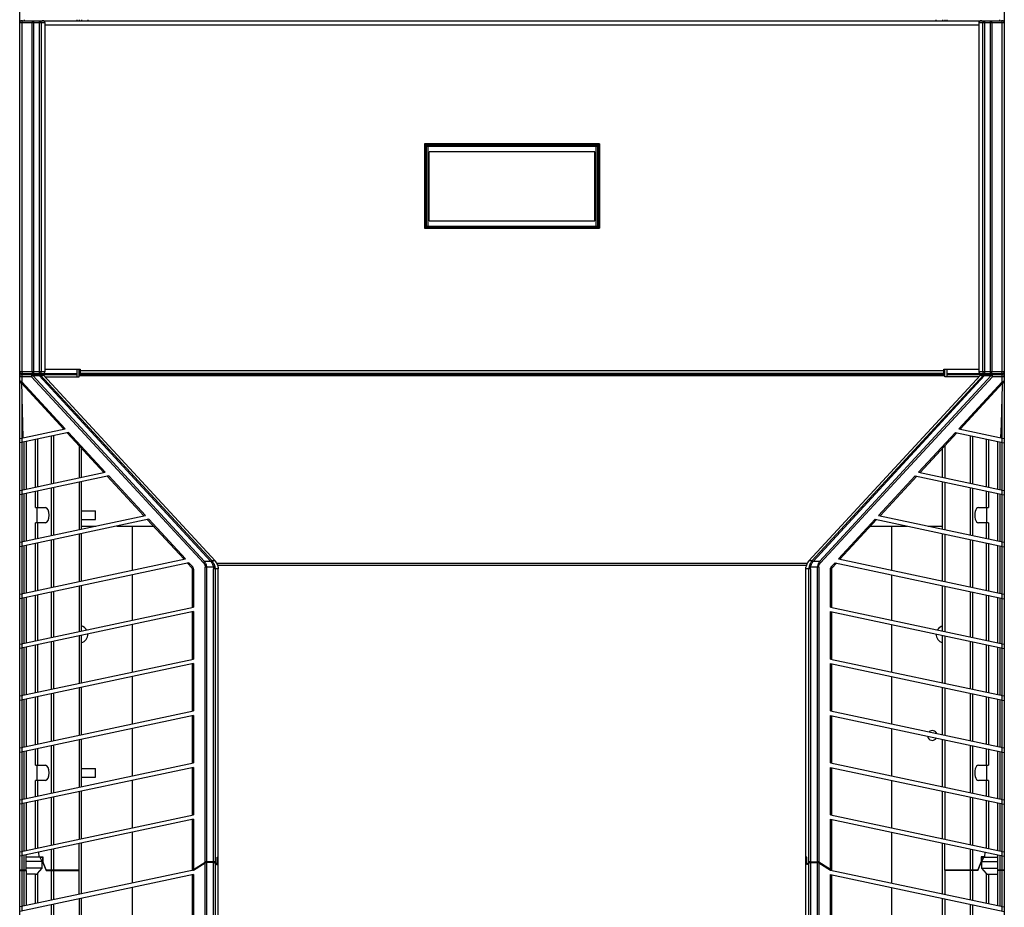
# Model space of a CAD drawing. Header units: inches. Extents: x 0 to 257, y 0 to 106.
# Tile 6 of 28: x 35 to 53, y 40 to 56. Entities that reach past the tile are written whole.
import ezdxf

# ---------------------------------------------------------------- set-up
doc = ezdxf.new("R2010")
doc.units = ezdxf.units.IN
doc.header["$LTSCALE"] = 7.5625
doc.header["$MEASUREMENT"] = 0
doc.layers.get('0').update_dxf_attribs({"linetype": 'CONTINUOUS'})
doc.layers.add('KG8540_COVER_1_3', color=7, linetype='CONTINUOUS')

msp = doc.modelspace()

# ---------------------------------------------------------------- linework, layer by layer
at = {"color": 7, "linetype": 'Continuous'}
for p, q in [((35.407, 40.463), (35.407, 64.471)), ((53.32, 64.471), (53.32, 31.722)), ((35.446, 55.905), (53.281, 55.905)), ((35.486, 55.925), (35.486, 55.905)), ((35.656, 55.905), (35.656, 49.488)), ((35.767, 49.488), (35.767, 55.905)), ((36.45, 55.905), (36.45, 55.925)), ((36.49, 55.925), (36.49, 55.905)), ((36.529, 55.925), (36.529, 55.905)), ((36.647, 55.925), (36.647, 55.905)), ((52.08, 55.905), (52.08, 55.925)), ((52.198, 55.925), (52.198, 55.905)), ((52.238, 55.925), (52.238, 55.905)), ((52.277, 55.925), (52.277, 55.905)), ((52.96, 55.905), (52.96, 49.488)), ((53.071, 49.488), (53.071, 55.905)), ((53.242, 55.905), (53.242, 55.925)), ((35.872, 55.866), (35.407, 55.866)), ((35.446, 55.866), (35.446, 49.527)), ((35.637, 49.527), (35.637, 55.866)), ((35.795, 55.866), (35.795, 49.527)), ((35.872, 49.527), (35.872, 55.866)), ((52.855, 55.826), (35.872, 55.826)), ((53.32, 55.866), (52.855, 55.866)), ((52.855, 55.866), (52.855, 49.527)), ((52.932, 49.527), (52.932, 55.866)), ((53.091, 55.866), (53.091, 49.527)), ((53.281, 49.527), (53.281, 55.866)), ((42.769, 53.666), (42.769, 52.131)), ((45.958, 53.666), (42.769, 53.666)), ((42.789, 52.152), (42.789, 53.637)), ((42.793, 52.139), (42.793, 53.642)), ((42.793, 53.64), (42.793, 53.639)), ((42.793, 53.639), (42.81, 53.621)), ((42.793, 53.639), (42.793, 53.639)), ((42.801, 53.658), (45.927, 53.658)), ((42.81, 53.658), (42.808, 53.657)), ((42.809, 53.658), (42.813, 53.658)), ((42.813, 53.658), (42.81, 53.658)), ((42.81, 52.168), (42.81, 53.621)), ((45.917, 53.621), (42.81, 53.621)), ((42.83, 53.641), (42.813, 53.658)), ((42.828, 53.666), (42.828, 53.658)), ((42.83, 53.641), (42.83, 52.148)), ((42.83, 53.641), (45.898, 53.641)), ((42.986, 53.658), (42.986, 53.666)), ((45.742, 53.666), (45.742, 53.658)), ((45.915, 53.658), (45.898, 53.641)), ((45.898, 52.148), (45.898, 53.641)), ((45.899, 53.658), (45.899, 53.666)), ((45.917, 53.658), (45.915, 53.658)), ((45.915, 53.658), (45.919, 53.658)), ((45.917, 53.621), (45.934, 53.639)), ((45.917, 53.621), (45.917, 52.168)), ((45.934, 53.639), (45.934, 53.64)), ((45.935, 53.639), (45.934, 53.639)), ((45.935, 52.139), (45.935, 53.642)), ((45.939, 52.152), (45.939, 53.637)), ((45.958, 53.666), (45.958, 52.131)), ((42.793, 53.539), (42.789, 53.539)), ((42.858, 52.264), (42.858, 53.524)), ((45.87, 53.524), (42.858, 53.524)), ((45.87, 52.264), (45.87, 53.524)), ((45.939, 53.539), (45.935, 53.539)), ((42.769, 52.131), (45.958, 52.131)), ((42.789, 52.251), (42.793, 52.251)), ((42.81, 52.168), (42.793, 52.15)), ((42.793, 52.146), (42.793, 52.15)), ((42.793, 52.15), (42.793, 52.148)), ((42.793, 52.148), (42.794, 52.145)), ((42.81, 52.168), (45.917, 52.168)), ((42.812, 52.131), (42.813, 52.131)), ((42.813, 52.131), (42.83, 52.148)), ((45.898, 52.148), (42.83, 52.148)), ((42.858, 52.264), (45.87, 52.264)), ((45.898, 52.148), (45.915, 52.131)), ((45.915, 52.131), (45.916, 52.131)), ((45.934, 52.15), (45.917, 52.168)), ((45.934, 52.148), (45.934, 52.15)), ((45.934, 52.15), (45.934, 52.146)), ((45.935, 52.251), (45.939, 52.251)), ((35.407, 49.527), (35.872, 49.527)), ((35.446, 49.488), (36.45, 49.488)), ((35.446, 49.47), (35.809, 49.47)), ((35.486, 49.488), (35.486, 49.47)), ((35.644, 49.47), (35.644, 49.451)), ((38.77, 46.067), (35.644, 49.451)), ((35.644, 49.451), (35.764, 49.451)), ((35.764, 49.451), (35.764, 49.47)), ((35.764, 49.451), (38.887, 46.07)), ((35.783, 49.46), (38.906, 46.079)), ((35.783, 49.46), (35.839, 49.46)), ((35.839, 49.46), (38.962, 46.079)), ((35.872, 49.567), (36.509, 49.567)), ((36.45, 49.47), (36.45, 49.567)), ((36.49, 49.468), (36.49, 49.567)), ((36.509, 49.567), (36.509, 49.468)), ((36.509, 49.543), (52.218, 49.543)), ((52.218, 49.488), (36.509, 49.488)), ((52.888, 49.46), (49.766, 46.079)), ((49.821, 46.079), (52.944, 49.46)), ((49.84, 46.07), (52.963, 49.451)), ((53.083, 49.451), (49.957, 46.067)), ((52.218, 49.567), (52.855, 49.567)), ((52.218, 49.468), (52.218, 49.567)), ((52.238, 49.468), (52.238, 49.567)), ((52.277, 49.567), (52.277, 49.47)), ((52.277, 49.488), (53.281, 49.488)), ((52.855, 49.527), (53.32, 49.527)), ((52.889, 49.46), (52.944, 49.46)), ((52.918, 49.47), (53.281, 49.47)), ((52.963, 49.47), (52.963, 49.451)), ((52.963, 49.451), (53.083, 49.451)), ((53.083, 49.451), (53.083, 49.47)), ((53.242, 49.47), (53.242, 49.488)), ((35.623, 49.431), (35.407, 49.431)), ((35.408, 49.351), (35.407, 49.351)), ((35.438, 49.312), (36.208, 48.479)), ((35.444, 49.431), (35.444, 49.341)), ((36.235, 48.484), (35.446, 49.339)), ((35.623, 49.431), (38.75, 46.047)), ((49.978, 46.047), (53.104, 49.431)), ((53.281, 49.339), (52.492, 48.484)), ((52.519, 48.479), (53.29, 49.312)), ((53.32, 49.431), (53.104, 49.431)), ((53.283, 49.341), (53.283, 49.431)), ((35.446, 49.06), (35.454, 48.814)), ((35.446, 49.06), (35.446, 48.317)), ((53.274, 48.814), (53.281, 49.06)), ((53.281, 48.317), (53.281, 49.06)), ((35.454, 48.814), (35.461, 48.567)), ((53.267, 48.567), (53.274, 48.814)), ((35.461, 48.567), (35.467, 48.321)), ((53.26, 48.321), (53.267, 48.567)), ((35.407, 48.308), (36.235, 48.484)), ((36.298, 48.417), (35.407, 48.228)), ((36.27, 48.411), (36.938, 47.689)), ((36.965, 47.695), (36.298, 48.417)), ((52.43, 48.417), (51.762, 47.695)), ((51.79, 47.689), (52.457, 48.411)), ((52.43, 48.417), (53.32, 48.228)), ((52.492, 48.484), (53.32, 48.308)), ((35.444, 48.316), (35.444, 48.236)), ((35.446, 48.236), (35.446, 47.372)), ((35.486, 47.38), (35.486, 48.245)), ((35.525, 48.253), (35.525, 47.389)), ((35.697, 47.425), (35.697, 48.289)), ((35.733, 48.297), (35.733, 47.433)), ((35.987, 47.487), (35.987, 48.351)), ((36.023, 48.359), (36.023, 47.494)), ((52.705, 47.494), (52.705, 48.359)), ((52.74, 48.351), (52.74, 47.487)), ((52.995, 47.433), (52.995, 48.297)), ((53.031, 48.289), (53.031, 47.425)), ((53.202, 47.389), (53.202, 48.253)), ((53.242, 48.245), (53.242, 47.38)), ((53.281, 47.372), (53.281, 48.236)), ((53.283, 48.236), (53.283, 48.316)), ((36.49, 48.174), (36.49, 47.594)), ((36.529, 47.602), (36.529, 48.131)), ((52.198, 47.602), (52.198, 48.131)), ((52.238, 48.174), (52.238, 47.594)), ((35.407, 47.363), (36.965, 47.695)), ((51.762, 47.695), (53.32, 47.363)), ((37.027, 47.627), (35.407, 47.283)), ((36.49, 47.513), (36.49, 46.649)), ((36.529, 46.657), (36.529, 47.521)), ((37, 47.622), (37.667, 46.899)), ((37.695, 46.905), (37.027, 47.627)), ((51.7, 47.627), (51.033, 46.905)), ((51.06, 46.899), (51.728, 47.622)), ((51.7, 47.627), (53.32, 47.283)), ((52.198, 46.657), (52.198, 47.521)), ((52.238, 47.513), (52.238, 46.649)), ((35.444, 47.371), (35.444, 47.291)), ((35.446, 47.291), (35.446, 46.427)), ((35.486, 46.435), (35.486, 47.3)), ((35.525, 47.308), (35.525, 46.444)), ((35.697, 47.049), (35.697, 47.345)), ((35.733, 47.352), (35.733, 47.049)), ((35.987, 46.542), (35.987, 47.406)), ((36.023, 47.414), (36.023, 46.549)), ((52.705, 46.549), (52.705, 47.414)), ((52.74, 47.406), (52.74, 46.542)), ((52.995, 47.049), (52.995, 47.352)), ((53.031, 47.345), (53.031, 47.049)), ((53.202, 46.444), (53.202, 47.308)), ((53.242, 47.3), (53.242, 46.435)), ((53.281, 46.427), (53.281, 47.291)), ((53.283, 47.291), (53.283, 47.371)), ((35.697, 47.049), (35.878, 47.049)), ((35.722, 46.774), (35.722, 47.049)), ((36.529, 46.99), (36.785, 46.99)), ((36.785, 46.833), (36.785, 46.99)), ((52.849, 47.049), (53.031, 47.049)), ((53.005, 46.774), (53.005, 47.049)), ((35.407, 46.419), (37.695, 46.905)), ((37.757, 46.838), (35.407, 46.338)), ((35.697, 46.48), (35.697, 46.774)), ((35.878, 46.774), (35.697, 46.774)), ((35.733, 46.774), (35.733, 46.488)), ((36.529, 46.833), (36.785, 46.833)), ((37.729, 46.832), (38.397, 46.109)), ((38.424, 46.115), (37.757, 46.838)), ((50.971, 46.838), (50.303, 46.115)), ((50.331, 46.109), (50.998, 46.832)), ((50.971, 46.838), (53.32, 46.338)), ((51.033, 46.905), (53.32, 46.419)), ((53.031, 46.774), (52.849, 46.774)), ((52.995, 46.488), (52.995, 46.774)), ((53.031, 46.774), (53.031, 46.48)), ((36.529, 46.713), (36.794, 46.713)), ((36.529, 45.712), (36.529, 46.577)), ((37.172, 46.713), (37.839, 46.713)), ((37.454, 46.713), (37.454, 45.909)), ((50.889, 46.713), (51.555, 46.713)), ((51.273, 45.909), (51.273, 46.713)), ((51.934, 46.713), (52.198, 46.713)), ((52.198, 45.712), (52.198, 46.577)), ((35.444, 46.426), (35.444, 46.346)), ((35.697, 45.535), (35.697, 46.4)), ((35.733, 46.407), (35.733, 45.543)), ((35.987, 45.597), (35.987, 46.461)), ((36.023, 46.469), (36.023, 45.605)), ((36.49, 46.568), (36.49, 45.704)), ((52.238, 46.568), (52.238, 45.704)), ((52.705, 45.605), (52.705, 46.469)), ((52.74, 46.461), (52.74, 45.597)), ((52.995, 45.543), (52.995, 46.407)), ((53.031, 46.4), (53.031, 45.535)), ((53.283, 46.346), (53.283, 46.426)), ((35.446, 46.346), (35.446, 45.482)), ((35.486, 45.49), (35.486, 46.355)), ((35.525, 46.363), (35.525, 45.499)), ((53.202, 45.499), (53.202, 46.363)), ((53.242, 46.355), (53.242, 45.49)), ((53.281, 45.482), (53.281, 46.346)), ((35.407, 45.474), (38.424, 46.115)), ((38.486, 46.048), (35.407, 45.393)), ((38.459, 46.042), (38.54, 45.954)), ((38.548, 45.981), (38.486, 46.048)), ((38.89, 46.067), (38.77, 46.067)), ((38.962, 46.079), (38.906, 46.079)), ((49.821, 46.079), (49.766, 46.079)), ((49.957, 46.067), (49.837, 46.067)), ((50.241, 46.048), (50.179, 45.981)), ((50.187, 45.954), (50.268, 46.042)), ((50.241, 46.048), (53.32, 45.393)), ((50.303, 46.115), (53.32, 45.474)), ((38.569, 45.927), (38.551, 45.927)), ((38.551, 45.236), (38.551, 45.927)), ((38.569, 45.927), (38.569, 45.24)), ((38.929, 45.968), (38.783, 45.968)), ((38.783, 40.601), (38.783, 45.968)), ((38.804, 45.968), (38.804, 40.607)), ((38.957, 45.976), (38.929, 45.968)), ((39.018, 45.936), (38.934, 45.936)), ((38.934, 40.607), (38.934, 45.936)), ((38.962, 45.936), (38.962, 40.596)), ((39.018, 31.95), (39.018, 45.936)), ((49.793, 45.936), (49.71, 45.936)), ((49.71, 31.95), (49.71, 45.936)), ((49.766, 40.596), (49.766, 45.936)), ((49.771, 45.976), (49.798, 45.968)), ((49.793, 45.936), (49.793, 40.607)), ((49.944, 45.968), (49.798, 45.968)), ((49.923, 40.607), (49.923, 45.968)), ((49.944, 45.968), (49.944, 40.601)), ((50.177, 45.927), (50.158, 45.927)), ((50.158, 45.24), (50.158, 45.927)), ((50.177, 45.927), (50.177, 45.236)), ((37.454, 45.828), (37.454, 45.003)), ((51.273, 45.003), (51.273, 45.828)), ((35.987, 44.691), (35.987, 45.516)), ((36.023, 45.524), (36.023, 44.699)), ((36.49, 45.623), (36.49, 44.798)), ((36.529, 44.807), (36.529, 45.632)), ((52.198, 44.807), (52.198, 45.632)), ((52.238, 45.623), (52.238, 44.798)), ((52.705, 44.699), (52.705, 45.524)), ((52.74, 45.516), (52.74, 44.691)), ((35.444, 45.482), (35.444, 45.401)), ((35.446, 45.402), (35.446, 44.577)), ((35.486, 44.585), (35.486, 45.41)), ((35.525, 45.418), (35.525, 44.593)), ((35.697, 44.63), (35.697, 45.455)), ((35.733, 45.462), (35.733, 44.637)), ((52.995, 44.637), (52.995, 45.462)), ((53.031, 45.455), (53.031, 44.63)), ((53.202, 44.593), (53.202, 45.418)), ((53.242, 45.41), (53.242, 44.585)), ((53.281, 44.577), (53.281, 45.402)), ((53.283, 45.401), (53.283, 45.482)), ((35.407, 44.568), (38.569, 45.24)), ((38.569, 45.16), (35.407, 44.488)), ((38.551, 44.292), (38.551, 45.156)), ((38.569, 45.16), (38.569, 44.295)), ((50.158, 45.24), (53.32, 44.568)), ((50.158, 45.16), (53.32, 44.488)), ((50.158, 44.295), (50.158, 45.16)), ((50.177, 45.156), (50.177, 44.292)), ((37.454, 44.923), (37.454, 44.058)), ((51.273, 44.058), (51.273, 44.923)), ((35.987, 43.747), (35.987, 44.611)), ((36.023, 44.619), (36.023, 43.754)), ((36.49, 44.718), (36.49, 43.853)), ((36.529, 43.862), (36.529, 44.726)), ((52.198, 43.862), (52.198, 44.726)), ((52.238, 44.718), (52.238, 43.853)), ((52.705, 43.754), (52.705, 44.619)), ((52.74, 44.611), (52.74, 43.747)), ((35.444, 44.576), (35.444, 44.496)), ((35.446, 44.496), (35.446, 43.632)), ((35.486, 43.64), (35.486, 44.504)), ((35.525, 44.513), (35.525, 43.648)), ((35.697, 43.685), (35.697, 44.549)), ((35.733, 44.557), (35.733, 43.693)), ((52.995, 43.693), (52.995, 44.557)), ((53.031, 44.549), (53.031, 43.685)), ((53.202, 43.648), (53.202, 44.513)), ((53.242, 44.504), (53.242, 43.64)), ((53.281, 43.632), (53.281, 44.496)), ((53.283, 44.496), (53.283, 44.576)), ((35.407, 43.623), (38.569, 44.295)), ((50.158, 44.295), (53.32, 43.623)), ((38.569, 44.215), (35.407, 43.543)), ((38.551, 43.347), (38.551, 44.211)), ((38.569, 44.215), (38.569, 43.351)), ((50.158, 44.215), (53.32, 43.543)), ((50.158, 43.351), (50.158, 44.215)), ((50.177, 44.211), (50.177, 43.347)), ((37.454, 43.978), (37.454, 43.114)), ((51.273, 43.114), (51.273, 43.978)), ((36.49, 43.773), (36.49, 42.909)), ((36.529, 42.917), (36.529, 43.781)), ((52.198, 42.917), (52.198, 43.781)), ((52.238, 43.773), (52.238, 42.909)), ((35.444, 43.631), (35.444, 43.551)), ((35.446, 43.551), (35.446, 42.687)), ((35.486, 42.695), (35.486, 43.56)), ((35.525, 43.568), (35.525, 42.704)), ((35.697, 42.74), (35.697, 43.604)), ((35.733, 43.612), (35.733, 42.748)), ((35.987, 42.802), (35.987, 43.666)), ((36.023, 43.674), (36.023, 42.809)), ((52.705, 42.809), (52.705, 43.674)), ((52.74, 43.666), (52.74, 42.802)), ((52.995, 42.748), (52.995, 43.612)), ((53.031, 43.604), (53.031, 42.74)), ((53.202, 42.704), (53.202, 43.568)), ((53.242, 43.56), (53.242, 42.695)), ((53.281, 42.687), (53.281, 43.551)), ((53.283, 43.551), (53.283, 43.631)), ((35.407, 42.678), (38.569, 43.351)), ((50.158, 43.351), (53.32, 42.678)), ((38.569, 43.27), (35.407, 42.598)), ((38.551, 42.402), (38.551, 43.266)), ((38.569, 43.27), (38.569, 42.406)), ((50.158, 43.27), (53.32, 42.598)), ((50.158, 42.406), (50.158, 43.27)), ((50.177, 43.266), (50.177, 42.402)), ((37.454, 43.033), (37.454, 42.169)), ((51.273, 42.169), (51.273, 43.033)), ((36.49, 42.828), (36.49, 41.964)), ((36.529, 41.972), (36.529, 42.836)), ((52.198, 41.972), (52.198, 42.836)), ((52.238, 42.828), (52.238, 41.964)), ((35.444, 42.686), (35.444, 42.606)), ((35.697, 42.364), (35.697, 42.66)), ((35.733, 42.667), (35.733, 42.364)), ((35.987, 41.857), (35.987, 42.721)), ((36.023, 42.729), (36.023, 41.864)), ((52.705, 41.864), (52.705, 42.729)), ((52.74, 42.721), (52.74, 41.857)), ((52.995, 42.364), (52.995, 42.667)), ((53.031, 42.66), (53.031, 42.364)), ((53.283, 42.606), (53.283, 42.686)), ((35.446, 42.606), (35.446, 41.742)), ((35.486, 41.75), (35.486, 42.615)), ((35.525, 42.623), (35.525, 41.759)), ((53.202, 41.759), (53.202, 42.623)), ((53.242, 42.615), (53.242, 41.75)), ((53.281, 41.742), (53.281, 42.606)), ((35.407, 41.734), (38.569, 42.406)), ((38.569, 42.325), (35.407, 41.653)), ((35.697, 42.364), (35.878, 42.364)), ((35.722, 42.088), (35.722, 42.364)), ((36.529, 42.305), (36.785, 42.305)), ((36.785, 42.148), (36.785, 42.305)), ((38.551, 41.457), (38.551, 42.321)), ((38.569, 42.325), (38.569, 41.461)), ((50.158, 42.406), (53.32, 41.734)), ((50.158, 42.325), (53.32, 41.653)), ((50.158, 41.461), (50.158, 42.325)), ((50.177, 42.321), (50.177, 41.457)), ((52.849, 42.364), (53.031, 42.364)), ((53.005, 42.088), (53.005, 42.364)), ((36.529, 42.148), (36.785, 42.148)), ((35.878, 42.088), (35.697, 42.088)), ((35.697, 41.795), (35.697, 42.088)), ((35.733, 42.088), (35.733, 41.803)), ((37.454, 42.088), (37.454, 41.224)), ((51.273, 41.224), (51.273, 42.088)), ((53.031, 42.088), (52.849, 42.088)), ((52.995, 41.803), (52.995, 42.088)), ((53.031, 42.088), (53.031, 41.795)), ((35.444, 41.741), (35.444, 41.661)), ((35.987, 40.912), (35.987, 41.776)), ((36.023, 41.784), (36.023, 40.92)), ((36.49, 41.883), (36.49, 41.019)), ((36.529, 41.027), (36.529, 41.892)), ((52.198, 41.027), (52.198, 41.892)), ((52.238, 41.883), (52.238, 41.019)), ((52.705, 40.92), (52.705, 41.784)), ((52.74, 41.776), (52.74, 40.912)), ((53.283, 41.661), (53.283, 41.741)), ((35.446, 41.661), (35.446, 40.797)), ((35.486, 40.805), (35.486, 41.67)), ((35.525, 41.678), (35.525, 40.814)), ((35.697, 40.85), (35.697, 41.715)), ((35.733, 41.722), (35.733, 40.858)), ((52.995, 40.858), (52.995, 41.722)), ((53.031, 41.715), (53.031, 40.85)), ((53.202, 40.814), (53.202, 41.678)), ((53.242, 41.67), (53.242, 40.805)), ((53.281, 40.797), (53.281, 41.661)), ((35.407, 40.789), (38.569, 41.461)), ((38.569, 41.38), (35.407, 40.708)), ((38.569, 41.38), (38.569, 40.468)), ((50.158, 41.461), (53.32, 40.789)), ((50.158, 41.38), (53.32, 40.708)), ((50.158, 40.468), (50.158, 41.38)), ((38.551, 40.456), (38.551, 41.376)), ((50.177, 41.376), (50.177, 40.456)), ((37.454, 41.143), (37.454, 40.22)), ((51.273, 40.22), (51.273, 41.143)), ((36.49, 40.456), (36.49, 40.938)), ((36.529, 40.023), (36.529, 40.947)), ((52.198, 40.023), (52.198, 40.947)), ((52.238, 40.456), (52.238, 40.938)), ((35.444, 40.797), (35.444, 40.716)), ((35.446, 40.717), (35.446, 40.456)), ((35.486, 40.456), (35.486, 40.725)), ((35.525, 40.454), (35.525, 40.733)), ((35.525, 40.686), (35.529, 40.69)), ((35.827, 40.69), (35.529, 40.69)), ((35.763, 40.697), (35.755, 40.782)), ((35.763, 40.697), (35.771, 40.69)), ((35.763, 40.697), (35.827, 40.697)), ((35.784, 40.69), (35.78, 40.684)), ((35.814, 40.612), (35.78, 40.684)), ((35.82, 40.684), (35.78, 40.684)), ((35.82, 40.684), (35.826, 40.687)), ((35.82, 40.684), (35.82, 40.606)), ((35.826, 40.687), (35.827, 40.688)), ((35.826, 40.687), (35.826, 40.606)), ((35.827, 40.697), (35.827, 40.614)), ((35.987, 40.463), (35.987, 40.831)), ((36.023, 40.839), (36.023, 40.456)), ((38.998, 40.69), (39.018, 40.69)), ((38.998, 40.576), (38.998, 40.69)), ((39, 40.559), (39, 40.69)), ((49.73, 40.69), (49.71, 40.69)), ((49.728, 40.559), (49.728, 40.69)), ((49.73, 40.576), (49.73, 40.69)), ((52.705, 40.456), (52.705, 40.839)), ((52.74, 40.831), (52.74, 40.463)), ((52.965, 40.697), (52.9, 40.697)), ((52.9, 40.697), (52.9, 40.614)), ((52.9, 40.69), (53.199, 40.69)), ((52.9, 40.688), (52.901, 40.687)), ((52.907, 40.684), (52.901, 40.687)), ((52.901, 40.687), (52.901, 40.606)), ((52.907, 40.684), (52.947, 40.684)), ((52.907, 40.684), (52.907, 40.606)), ((52.914, 40.612), (52.947, 40.684)), ((52.943, 40.69), (52.947, 40.684)), ((52.965, 40.697), (52.957, 40.69)), ((52.965, 40.697), (52.972, 40.782)), ((53.202, 40.686), (53.199, 40.69)), ((53.202, 40.454), (53.202, 40.733)), ((53.242, 40.725), (53.242, 40.456)), ((53.281, 40.456), (53.281, 40.717)), ((53.283, 40.716), (53.283, 40.797)), ((35.814, 40.612), (35.525, 40.612)), ((35.814, 40.493), (35.525, 40.493)), ((35.733, 40.393), (35.814, 40.493)), ((35.814, 40.493), (35.814, 40.612)), ((35.82, 40.606), (35.826, 40.606)), ((35.82, 40.606), (35.889, 40.448)), ((35.829, 40.609), (35.826, 40.606)), ((35.891, 40.463), (35.827, 40.614)), ((38.569, 40.468), (38.783, 40.601)), ((38.785, 40.593), (38.569, 40.458)), ((38.569, 40.457), (38.783, 40.59)), ((38.783, 40.59), (38.785, 40.593)), ((38.783, 31.861), (38.783, 40.59)), ((38.788, 40.595), (38.785, 40.593)), ((38.801, 40.596), (38.804, 40.596)), ((38.934, 40.607), (38.804, 40.607)), ((38.934, 40.599), (38.804, 40.599)), ((38.804, 40.599), (38.804, 31.867)), ((38.934, 40.596), (38.804, 40.596)), ((38.934, 31.867), (38.934, 40.599)), ((38.934, 40.596), (38.939, 40.596)), ((38.939, 40.596), (38.944, 40.595)), ((38.958, 40.589), (38.962, 40.585)), ((38.96, 40.587), (38.992, 40.556)), ((38.986, 40.571), (38.962, 40.596)), ((38.962, 40.585), (38.962, 31.856)), ((38.978, 40.571), (38.986, 40.571)), ((38.998, 40.576), (38.986, 40.571)), ((39, 40.559), (38.987, 40.572)), ((38.992, 40.556), (39, 40.559)), ((49.741, 40.572), (49.728, 40.559)), ((49.736, 40.556), (49.728, 40.559)), ((49.73, 40.576), (49.741, 40.571)), ((49.736, 40.556), (49.767, 40.587)), ((49.741, 40.571), (49.766, 40.596)), ((49.75, 40.571), (49.741, 40.571)), ((49.766, 40.585), (49.77, 40.589)), ((49.766, 31.856), (49.766, 40.585)), ((49.77, 40.589), (49.774, 40.591)), ((49.788, 40.598), (49.786, 40.598)), ((49.789, 40.596), (49.793, 40.596)), ((49.793, 40.607), (49.923, 40.607)), ((49.793, 40.599), (49.923, 40.599)), ((49.793, 40.599), (49.793, 31.867)), ((49.793, 40.596), (49.923, 40.596)), ((49.927, 40.598), (49.923, 40.599)), ((49.923, 31.867), (49.923, 40.599)), ((49.941, 40.592), (49.944, 40.59)), ((50.159, 40.458), (49.942, 40.593)), ((49.942, 40.593), (49.944, 40.59)), ((50.158, 40.468), (49.944, 40.601)), ((49.944, 40.59), (50.158, 40.457)), ((49.944, 40.59), (49.944, 31.861)), ((52.9, 40.614), (52.837, 40.463)), ((52.839, 40.448), (52.907, 40.606)), ((52.901, 40.606), (52.898, 40.609)), ((52.901, 40.606), (52.907, 40.606)), ((52.914, 40.612), (53.202, 40.612)), ((52.914, 40.493), (52.914, 40.612)), ((52.914, 40.493), (53.202, 40.493)), ((52.995, 40.393), (52.914, 40.493)), ((35.414, 40.456), (35.407, 40.463)), ((35.407, 40.463), (35.525, 40.463)), ((38.569, 40.457), (35.407, 39.785)), ((35.407, 31.722), (35.407, 40.456)), ((35.407, 40.448), (35.414, 40.454)), ((35.407, 40.448), (35.525, 40.448)), ((38.569, 40.376), (35.407, 39.704)), ((35.414, 40.456), (35.519, 40.456)), ((35.414, 40.454), (35.525, 40.454)), ((35.446, 40.454), (35.446, 39.793)), ((35.486, 39.801), (35.486, 40.454)), ((35.488, 40.454), (35.488, 40.456)), ((35.525, 40.463), (35.519, 40.456)), ((35.519, 40.454), (35.525, 40.448)), ((35.525, 40.448), (35.525, 39.81)), ((35.697, 40.38), (35.525, 40.38)), ((35.697, 39.846), (35.697, 40.38)), ((35.733, 40.393), (35.733, 39.854)), ((35.889, 40.448), (35.896, 40.454)), ((35.889, 40.448), (36.49, 40.448)), ((35.891, 40.463), (36.49, 40.463)), ((35.891, 40.463), (35.896, 40.456)), ((35.894, 40.458), (35.896, 40.454)), ((35.896, 40.456), (36.49, 40.456)), ((35.896, 40.454), (36.49, 40.454)), ((35.927, 40.454), (35.927, 40.456)), ((35.936, 40.456), (35.936, 40.454)), ((35.945, 40.455), (35.948, 40.456)), ((35.993, 40.456), (35.987, 40.463)), ((35.987, 40.448), (35.993, 40.454)), ((35.987, 39.908), (35.987, 40.448)), ((36.019, 40.454), (36.019, 40.456)), ((36.023, 40.454), (36.023, 39.916)), ((36.49, 40.015), (36.49, 40.454)), ((38.551, 40.456), (38.563, 40.456)), ((38.551, 40.454), (38.551, 40.454)), ((38.551, 39.488), (38.551, 40.372)), ((38.569, 40.376), (38.569, 39.492)), ((50.158, 40.457), (53.32, 39.785)), ((50.158, 40.376), (53.32, 39.704)), ((50.158, 39.492), (50.158, 40.376)), ((50.165, 40.456), (50.177, 40.456)), ((50.177, 40.454), (50.177, 40.454)), ((50.177, 40.372), (50.177, 39.488)), ((52.238, 40.463), (52.837, 40.463)), ((52.238, 40.456), (52.832, 40.456)), ((52.832, 40.454), (52.238, 40.454)), ((52.238, 40.454), (52.238, 40.015)), ((52.839, 40.448), (52.238, 40.448)), ((52.705, 39.916), (52.705, 40.454)), ((52.708, 40.454), (52.708, 40.456)), ((52.74, 40.463), (52.735, 40.456)), ((52.735, 40.454), (52.74, 40.448)), ((52.74, 40.448), (52.74, 39.908)), ((52.782, 40.455), (52.78, 40.456)), ((52.792, 40.456), (52.792, 40.454)), ((52.801, 40.456), (52.8, 40.454)), ((52.837, 40.463), (52.832, 40.456)), ((52.833, 40.458), (52.832, 40.454)), ((52.839, 40.448), (52.832, 40.454)), ((52.995, 39.854), (52.995, 40.393)), ((53.031, 40.38), (53.202, 40.38)), ((53.031, 40.38), (53.031, 39.846)), ((53.202, 40.463), (53.32, 40.463)), ((53.209, 40.456), (53.202, 40.463)), ((53.202, 40.454), (53.314, 40.454)), ((53.202, 40.448), (53.209, 40.454)), ((53.32, 40.448), (53.202, 40.448)), ((53.202, 39.81), (53.202, 40.448)), ((53.209, 40.456), (53.314, 40.456)), ((53.24, 40.454), (53.24, 40.456)), ((53.242, 40.454), (53.242, 39.801)), ((53.281, 39.793), (53.281, 40.454)), ((53.32, 40.463), (53.314, 40.456)), ((53.314, 40.454), (53.32, 40.448)), ((37.454, 40.139), (37.454, 39.255)), ((51.273, 39.255), (51.273, 40.139)), ((35.444, 39.793), (35.444, 39.712)), ((35.987, 38.943), (35.987, 39.828)), ((36.023, 39.835), (36.023, 38.951)), ((36.49, 39.934), (36.49, 39.05)), ((36.529, 39.059), (36.529, 39.943)), ((52.198, 39.059), (52.198, 39.943)), ((52.238, 39.934), (52.238, 39.05)), ((52.705, 38.951), (52.705, 39.835)), ((52.74, 39.828), (52.74, 38.943)), ((53.283, 39.712), (53.283, 39.793))]:
    msp.add_line(p, q, dxfattribs=at)
for points in [[(35.466, 55.905), (35.463, 55.905), (35.46, 55.903), (35.457, 55.901), (35.455, 55.898), (35.452, 55.894), (35.45, 55.889), (35.449, 55.884), (35.447, 55.878), (35.447, 55.872), (35.446, 55.866)], [(35.637, 55.866), (35.637, 55.872), (35.638, 55.878), (35.639, 55.884), (35.64, 55.889), (35.642, 55.894), (35.645, 55.898), (35.647, 55.901), (35.65, 55.903), (35.653, 55.905), (35.656, 55.905)], [(35.767, 55.905), (35.772, 55.905), (35.776, 55.903), (35.78, 55.901), (35.784, 55.898), (35.787, 55.894), (35.79, 55.889), (35.792, 55.884), (35.794, 55.878), (35.795, 55.872), (35.795, 55.866)], [(52.932, 55.866), (52.933, 55.872), (52.934, 55.878), (52.935, 55.884), (52.938, 55.889), (52.941, 55.894), (52.944, 55.898), (52.948, 55.901), (52.952, 55.903), (52.956, 55.905), (52.96, 55.905)], [(53.071, 55.905), (53.074, 55.905), (53.077, 55.903), (53.08, 55.901), (53.083, 55.898), (53.085, 55.894), (53.087, 55.889), (53.089, 55.884), (53.09, 55.878), (53.091, 55.872), (53.091, 55.866)], [(53.281, 55.866), (53.281, 55.872), (53.28, 55.878), (53.279, 55.884), (53.277, 55.889), (53.275, 55.894), (53.273, 55.898), (53.27, 55.901), (53.267, 55.903), (53.264, 55.905), (53.261, 55.905)], [(42.793, 53.639), (42.793, 53.642), (42.794, 53.646), (42.796, 53.649), (42.799, 53.652), (42.802, 53.655)], [(42.795, 53.647), (42.794, 53.646), (42.794, 53.644), (42.794, 53.643), (42.793, 53.642), (42.793, 53.641)], [(42.802, 53.655), (42.8, 53.653), (42.799, 53.652), (42.798, 53.651), (42.797, 53.65), (42.796, 53.648)], [(42.802, 53.655), (42.805, 53.657), (42.809, 53.658)], [(42.808, 53.657), (42.806, 53.657), (42.804, 53.656), (42.802, 53.655)], [(42.81, 53.658), (42.811, 53.658), (42.811, 53.658), (42.811, 53.658), (42.812, 53.658), (42.812, 53.658), (42.813, 53.658)], [(42.81, 53.621), (42.811, 53.625), (42.812, 53.629), (42.814, 53.632), (42.816, 53.635), (42.819, 53.637), (42.823, 53.639), (42.826, 53.64), (42.83, 53.641)], [(45.898, 53.641), (45.901, 53.64), (45.905, 53.639), (45.908, 53.637), (45.911, 53.635), (45.914, 53.632), (45.916, 53.629), (45.917, 53.625), (45.917, 53.621)], [(45.917, 53.658), (45.917, 53.658), (45.917, 53.658), (45.916, 53.658), (45.916, 53.658), (45.915, 53.658), (45.915, 53.658)], [(45.933, 53.646), (45.932, 53.647), (45.932, 53.648), (45.931, 53.65), (45.93, 53.651), (45.929, 53.652), (45.927, 53.654), (45.926, 53.655), (45.924, 53.656), (45.922, 53.657), (45.92, 53.657), (45.917, 53.658)], [(45.919, 53.658), (45.922, 53.657), (45.926, 53.655)], [(45.926, 53.655), (45.929, 53.652), (45.931, 53.649), (45.933, 53.646), (45.934, 53.642), (45.935, 53.639)], [(45.934, 53.641), (45.934, 53.642), (45.934, 53.643), (45.933, 53.644), (45.933, 53.646)], [(42.789, 53.317), (42.789, 53.314), (42.791, 53.311), (42.793, 53.309)], [(45.939, 53.317), (45.938, 53.314), (45.936, 53.311), (45.935, 53.309)], [(42.789, 52.473), (42.789, 52.476), (42.791, 52.478), (42.793, 52.481)], [(45.939, 52.473), (45.938, 52.476), (45.936, 52.478), (45.935, 52.481)], [(42.793, 52.148), (42.793, 52.148), (42.793, 52.149), (42.793, 52.149), (42.793, 52.15), (42.793, 52.15), (42.793, 52.15)], [(42.796, 52.139), (42.795, 52.143), (42.793, 52.146)], [(42.794, 52.145), (42.794, 52.143), (42.795, 52.141), (42.796, 52.14)], [(42.796, 52.14), (42.798, 52.138), (42.799, 52.137), (42.8, 52.135), (42.801, 52.134), (42.803, 52.134)], [(42.813, 52.131), (42.809, 52.131), (42.805, 52.132), (42.802, 52.134), (42.799, 52.136), (42.796, 52.139)], [(42.804, 52.133), (42.805, 52.132), (42.807, 52.132), (42.808, 52.131), (42.809, 52.131), (42.81, 52.131)], [(42.83, 52.148), (42.826, 52.149), (42.823, 52.15), (42.819, 52.152), (42.816, 52.154), (42.814, 52.157), (42.812, 52.16), (42.811, 52.164), (42.81, 52.168)], [(45.917, 52.168), (45.917, 52.164), (45.916, 52.16), (45.914, 52.157), (45.911, 52.154), (45.908, 52.152), (45.905, 52.15), (45.901, 52.149), (45.898, 52.148)], [(45.931, 52.139), (45.929, 52.136), (45.926, 52.134), (45.922, 52.132), (45.919, 52.131), (45.915, 52.131)], [(45.917, 52.131), (45.918, 52.131), (45.92, 52.131), (45.921, 52.132), (45.922, 52.132)], [(45.922, 52.132), (45.923, 52.133), (45.925, 52.134), (45.926, 52.134), (45.927, 52.135), (45.929, 52.137), (45.93, 52.138), (45.931, 52.14), (45.932, 52.141), (45.933, 52.143), (45.934, 52.145), (45.934, 52.148)], [(45.934, 52.146), (45.933, 52.143), (45.931, 52.139)], [(45.935, 52.148), (45.935, 52.148), (45.935, 52.149), (45.935, 52.149), (45.935, 52.15), (45.934, 52.15), (45.934, 52.15)], [(35.465, 49.47), (35.461, 49.47), (35.457, 49.467), (35.453, 49.464), (35.45, 49.459), (35.448, 49.453), (35.446, 49.446), (35.444, 49.439), (35.444, 49.431)], [(35.446, 49.527), (35.447, 49.521), (35.447, 49.515), (35.449, 49.509), (35.45, 49.504), (35.452, 49.499), (35.455, 49.495), (35.457, 49.492), (35.46, 49.49), (35.463, 49.488), (35.466, 49.488)], [(35.623, 49.431), (35.624, 49.439), (35.625, 49.446), (35.627, 49.453), (35.63, 49.459), (35.633, 49.464), (35.636, 49.467), (35.64, 49.47), (35.644, 49.47)], [(35.644, 49.451), (35.64, 49.448), (35.637, 49.445), (35.633, 49.442), (35.63, 49.438), (35.626, 49.435), (35.623, 49.431)], [(35.656, 49.488), (35.653, 49.488), (35.65, 49.49), (35.647, 49.492), (35.645, 49.495), (35.642, 49.499), (35.64, 49.504), (35.639, 49.509), (35.638, 49.515), (35.637, 49.521), (35.637, 49.527)], [(35.764, 49.47), (35.768, 49.47), (35.772, 49.469), (35.775, 49.467), (35.778, 49.465), (35.781, 49.463), (35.784, 49.46)], [(35.784, 49.46), (35.781, 49.459), (35.778, 49.458), (35.775, 49.457), (35.771, 49.455), (35.768, 49.453), (35.764, 49.451)], [(35.795, 49.527), (35.795, 49.521), (35.794, 49.515), (35.792, 49.509), (35.79, 49.504), (35.787, 49.499), (35.784, 49.495), (35.78, 49.492), (35.776, 49.49), (35.772, 49.488), (35.767, 49.488)], [(35.809, 49.47), (35.813, 49.47), (35.817, 49.47), (35.821, 49.469), (35.825, 49.468), (35.828, 49.467), (35.831, 49.466), (35.833, 49.465), (35.835, 49.463), (35.837, 49.461), (35.839, 49.46)], [(52.888, 49.46), (52.89, 49.461), (52.892, 49.463), (52.894, 49.465), (52.897, 49.466), (52.9, 49.467), (52.903, 49.468), (52.906, 49.469), (52.91, 49.47), (52.914, 49.47), (52.918, 49.47)], [(52.96, 49.488), (52.956, 49.488), (52.952, 49.49), (52.948, 49.492), (52.944, 49.495), (52.941, 49.499), (52.938, 49.504), (52.935, 49.509), (52.934, 49.515), (52.933, 49.521), (52.932, 49.527)], [(52.944, 49.46), (52.946, 49.463), (52.949, 49.465), (52.952, 49.467), (52.956, 49.469), (52.959, 49.47), (52.963, 49.47)], [(52.963, 49.451), (52.96, 49.453), (52.956, 49.455), (52.953, 49.457), (52.95, 49.458), (52.947, 49.459), (52.944, 49.46)], [(53.091, 49.527), (53.091, 49.521), (53.09, 49.515), (53.089, 49.509), (53.087, 49.504), (53.085, 49.499), (53.083, 49.495), (53.08, 49.492), (53.077, 49.49), (53.074, 49.488), (53.071, 49.488)], [(53.083, 49.47), (53.087, 49.47), (53.091, 49.467), (53.095, 49.464), (53.098, 49.459), (53.101, 49.453), (53.102, 49.446), (53.104, 49.439), (53.104, 49.431)], [(53.104, 49.431), (53.101, 49.435), (53.098, 49.438), (53.094, 49.442), (53.091, 49.445), (53.087, 49.448), (53.083, 49.451)], [(53.261, 49.488), (53.264, 49.488), (53.267, 49.49), (53.27, 49.492), (53.273, 49.495), (53.275, 49.499), (53.277, 49.504), (53.279, 49.509), (53.28, 49.515), (53.281, 49.521), (53.281, 49.527)], [(53.283, 49.431), (53.283, 49.439), (53.282, 49.446), (53.28, 49.453), (53.277, 49.459), (53.274, 49.464), (53.271, 49.467), (53.267, 49.47), (53.263, 49.47)], [(35.444, 49.341), (35.437, 49.344), (35.429, 49.346), (35.423, 49.348), (35.418, 49.349), (35.413, 49.35), (35.408, 49.351)], [(35.444, 49.341), (35.44, 49.335), (35.438, 49.329), (35.436, 49.324), (35.435, 49.319), (35.436, 49.315), (35.438, 49.312)], [(35.446, 49.339), (35.442, 49.333), (35.439, 49.328), (35.437, 49.323), (35.436, 49.319), (35.436, 49.315), (35.438, 49.312)], [(35.438, 49.312), (35.445, 49.103), (35.446, 49.06)], [(35.444, 49.341), (35.444, 49.341), (35.445, 49.34), (35.445, 49.34), (35.445, 49.34), (35.446, 49.339), (35.446, 49.339)], [(53.283, 49.341), (53.283, 49.341), (53.283, 49.34), (53.282, 49.34), (53.282, 49.34), (53.282, 49.339), (53.281, 49.339)], [(53.281, 49.339), (53.285, 49.333), (53.288, 49.328), (53.29, 49.323), (53.291, 49.319), (53.291, 49.315), (53.29, 49.312)], [(53.281, 49.06), (53.288, 49.271), (53.29, 49.312)], [(53.283, 49.341), (53.291, 49.344), (53.298, 49.346), (53.304, 49.348), (53.31, 49.349), (53.314, 49.35), (53.318, 49.35), (53.32, 49.351), (53.32, 49.351)], [(53.283, 49.341), (53.287, 49.335), (53.29, 49.329), (53.292, 49.324), (53.292, 49.319), (53.291, 49.315), (53.29, 49.312)], [(38.75, 46.047), (38.752, 46.05), (38.756, 46.054), (38.759, 46.057), (38.763, 46.061), (38.767, 46.064), (38.77, 46.067)], [(38.75, 46.047), (38.755, 46.04), (38.761, 46.033), (38.765, 46.026), (38.769, 46.02), (38.773, 46.013), (38.776, 46.006), (38.778, 45.999), (38.78, 45.993), (38.782, 45.987), (38.783, 45.98), (38.783, 45.974), (38.783, 45.968)], [(38.77, 46.067), (38.777, 46.057), (38.783, 46.046), (38.789, 46.036), (38.793, 46.026), (38.797, 46.016), (38.799, 46.006), (38.802, 45.997), (38.803, 45.987), (38.804, 45.977), (38.804, 45.968)], [(38.887, 46.07), (38.891, 46.072), (38.894, 46.074), (38.897, 46.076), (38.9, 46.077), (38.904, 46.078), (38.906, 46.079)], [(38.887, 46.07), (38.888, 46.07), (38.888, 46.069), (38.889, 46.068), (38.889, 46.068), (38.89, 46.067), (38.89, 46.067)], [(38.91, 46.075), (38.907, 46.074), (38.904, 46.073), (38.901, 46.072), (38.897, 46.07), (38.894, 46.069), (38.89, 46.067)], [(38.89, 46.067), (38.899, 46.052), (38.907, 46.036), (38.913, 46.021), (38.919, 46.004), (38.925, 45.986), (38.929, 45.968)], [(38.906, 46.079), (38.907, 46.078), (38.908, 46.078), (38.908, 46.077), (38.909, 46.076), (38.91, 46.075), (38.91, 46.075)], [(38.91, 46.075), (38.92, 46.06), (38.93, 46.045), (38.937, 46.03), (38.944, 46.013), (38.951, 45.995), (38.957, 45.976)], [(38.962, 46.079), (38.962, 46.078), (38.963, 46.078), (38.964, 46.077), (38.965, 46.076), (38.965, 46.075), (38.966, 46.074)], [(38.966, 46.074), (38.977, 46.059), (38.987, 46.043), (38.995, 46.026), (39.003, 46.008), (39.009, 45.989), (39.014, 45.969)], [(49.713, 45.969), (49.719, 45.989), (49.725, 46.008), (49.732, 46.026), (49.741, 46.043), (49.751, 46.059), (49.762, 46.074)], [(49.762, 46.074), (49.762, 46.075), (49.763, 46.076), (49.764, 46.077), (49.764, 46.078), (49.765, 46.078), (49.766, 46.079)], [(49.817, 46.075), (49.807, 46.06), (49.798, 46.045), (49.79, 46.03), (49.783, 46.013), (49.777, 45.995), (49.771, 45.976)], [(49.798, 45.968), (49.803, 45.986), (49.808, 46.004), (49.814, 46.02), (49.82, 46.036), (49.828, 46.052), (49.837, 46.067)], [(49.821, 46.079), (49.82, 46.078), (49.82, 46.078), (49.819, 46.077), (49.819, 46.076), (49.818, 46.075), (49.817, 46.075)], [(49.817, 46.075), (49.82, 46.074), (49.823, 46.073), (49.827, 46.072), (49.83, 46.07), (49.833, 46.069), (49.837, 46.067)], [(49.821, 46.079), (49.824, 46.078), (49.827, 46.077), (49.83, 46.076), (49.833, 46.074), (49.837, 46.072), (49.84, 46.07)], [(49.837, 46.067), (49.838, 46.067), (49.838, 46.068), (49.839, 46.068), (49.839, 46.069), (49.84, 46.07), (49.84, 46.07)], [(49.957, 46.067), (49.95, 46.057), (49.944, 46.046), (49.939, 46.036), (49.935, 46.026), (49.931, 46.016), (49.928, 46.006), (49.926, 45.997), (49.924, 45.987), (49.924, 45.977), (49.923, 45.968)], [(49.944, 45.968), (49.944, 45.974), (49.945, 45.98), (49.946, 45.987), (49.947, 45.993), (49.949, 45.999), (49.952, 46.006), (49.955, 46.013), (49.958, 46.02), (49.962, 46.026), (49.967, 46.033), (49.972, 46.04), (49.978, 46.047)], [(49.957, 46.067), (49.961, 46.064), (49.965, 46.061), (49.968, 46.057), (49.972, 46.054), (49.975, 46.05), (49.978, 46.047)], [(38.54, 45.954), (38.539, 45.957), (38.538, 45.96), (38.539, 45.964), (38.541, 45.969), (38.544, 45.975), (38.548, 45.981)], [(38.56, 45.964), (38.555, 45.973), (38.548, 45.981)], [(38.569, 45.927), (38.569, 45.936), (38.567, 45.946), (38.564, 45.955), (38.56, 45.964)], [(38.929, 45.968), (38.931, 45.963), (38.932, 45.957), (38.933, 45.952), (38.934, 45.947), (38.934, 45.941), (38.934, 45.936)], [(38.957, 45.976), (38.958, 45.97), (38.96, 45.963), (38.961, 45.956), (38.961, 45.949), (38.962, 45.943), (38.962, 45.936)], [(39.014, 45.969), (39.015, 45.964), (39.016, 45.958), (39.017, 45.953), (39.017, 45.947), (39.018, 45.941), (39.018, 45.936)], [(49.71, 45.936), (49.71, 45.941), (49.71, 45.947), (49.711, 45.953), (49.711, 45.958), (49.712, 45.964), (49.713, 45.969)], [(49.771, 45.976), (49.769, 45.97), (49.768, 45.963), (49.767, 45.956), (49.766, 45.949), (49.766, 45.943), (49.766, 45.936)], [(49.793, 45.936), (49.794, 45.941), (49.794, 45.947), (49.795, 45.952), (49.796, 45.957), (49.797, 45.963), (49.798, 45.968)], [(50.158, 45.927), (50.159, 45.937), (50.161, 45.946), (50.163, 45.955)], [(50.163, 45.955), (50.168, 45.964), (50.173, 45.973), (50.179, 45.981)], [(50.179, 45.981), (50.183, 45.975), (50.186, 45.97), (50.188, 45.965), (50.189, 45.96), (50.189, 45.957), (50.187, 45.954)], [(38.783, 40.59), (38.787, 40.592), (38.79, 40.594), (38.794, 40.595)], [(38.794, 40.597), (38.791, 40.596), (38.788, 40.595)], [(38.804, 40.599), (38.801, 40.598), (38.798, 40.598), (38.794, 40.597)], [(38.794, 40.595), (38.797, 40.595), (38.801, 40.596)], [(38.939, 40.598), (38.937, 40.599), (38.934, 40.599)], [(38.952, 40.594), (38.95, 40.595), (38.947, 40.596), (38.944, 40.597), (38.942, 40.598), (38.939, 40.598)], [(38.944, 40.595), (38.949, 40.593), (38.953, 40.591), (38.958, 40.589)], [(38.957, 40.59), (38.955, 40.592), (38.952, 40.594)], [(49.786, 40.598), (49.783, 40.597), (49.78, 40.596), (49.778, 40.595), (49.775, 40.594), (49.773, 40.592), (49.771, 40.59)], [(49.774, 40.591), (49.779, 40.593), (49.784, 40.595), (49.789, 40.596)], [(49.793, 40.599), (49.791, 40.599), (49.788, 40.598)], [(49.923, 40.596), (49.927, 40.596), (49.93, 40.595)], [(49.936, 40.596), (49.933, 40.597), (49.93, 40.598), (49.927, 40.598)], [(49.93, 40.595), (49.934, 40.595), (49.937, 40.593), (49.941, 40.592)], [(49.942, 40.593), (49.939, 40.595), (49.936, 40.596)]]:
    msp.add_lwpolyline(points, dxfattribs=at)
for centre, radius, start, end in [((35.446, 55.866), 0.0394, 90, 180), ((53.281, 55.866), 0.0394, 0, 90), ((42.828, 53.637), 0.0394, 133.1492, 180), ((45.899, 53.637), 0.0394, 0, 46.8508), ((42.828, 52.152), 0.0394, 180, 213.328), ((45.899, 52.152), 0.0394, 326.672, 360), ((35.446, 49.527), 0.0394, 180, 270), ((35.446, 49.431), 0.0394, 90, 180), ((53.281, 49.527), 0.0394, 270, 360), ((53.281, 49.431), 0.0394, 0, 90), ((35.446, 49.351), 0.0394, 180, 257.5919), ((53.281, 49.351), 0.0394, 282.4081, 360), ((38.511, 45.927), 0.0394, 0, 42.7305), ((50.216, 45.927), 0.0394, 137.2695, 180), ((36.49, 44.745), 0.157, 31.4841, 75.5014), ((52.238, 44.745), 0.157, 104.4996, 148.5197), ((36.49, 44.745), 0.157, 284.4996, 2.3777), ((52.238, 44.745), 0.157, 177.6235, 255.5014), ((52.011, 42.904), 0.0886, 23.8283, 132.3323), ((52.011, 42.904), 0.0886, 186.4426, 329.9303)]:
    msp.add_arc(centre, radius, start, end, dxfattribs=at)
for centre, major_axis, ratio, start_param, end_param in [((35.816, 55.866), (0.0557, 0), 0.707107, 0, 1.570796), ((52.911, 55.866), (0.0557, 0), 0.707107, 1.570796, 3.141593), ((42.813, 53.642), (0, 0.0198), 0.992278, 0.640923, 1.570796), ((45.915, 53.642), (0, -0.0198), 0.992278, 1.570796, 2.50067), ((35.816, 49.527), (0.0557, 0), 0.707107, -1.570796, 0), ((52.911, 49.527), (0.0557, 0), 0.707107, -3.141593, -1.570796), ((35.878, 46.911), (0, 0.138), 0.466667, 3.141593, 6.283185), ((52.849, 46.911), (0, 0.138), 0.466667, 0, 3.141593), ((35.878, 42.226), (0, 0.138), 0.466667, 3.141593, 6.283185), ((52.849, 42.226), (0, 0.138), 0.466667, 0, 3.141593), ((38.804, 40.568), (0.0394, 0), 1, 2.035259, 2.129396), ((38.804, 40.568), (0, 0.0394), 1, 0.094979, 0.464463), ((38.804, 40.568), (0.0394, 0), 1, 1.570796, 1.665775), ((38.934, 40.568), (0.0394, 0), 1, 1.431762, 1.570796), ((38.934, 40.568), (0, 0.0394), 1, -0.654524, -0.139034), ((38.934, 40.568), (0.0394, 0), 1, 0.785398, 0.916273), ((49.793, 40.568), (0.0394, 0), 1, 2.182437, 2.356194), ((49.793, 40.568), (0, 0.0394), 1, 0.218944, 0.611641), ((49.793, 40.568), (0.0394, 0), 1, 7.853982, 8.072925), ((49.923, 40.568), (0.0394, 0), 1, 1.478965, 1.570796), ((49.923, 40.568), (0, 0.0394), 1, -0.461629, -0.091831), ((49.923, 40.568), (0.0394, 0), 1, 1.012197, 1.109167), ((35.697, 40.402), (0.0394, 0), 0.57735, -1.570796, -0.436627), ((38.59, 40.434), (0, 0.0394), 1, 0.558599, 0.983338), ((50.137, 40.434), (0.0394, 0), 1, 7.083391, 7.295382), ((50.137, 40.434), (0, 0.0394), 1, -0.983338, -0.770591), ((53.031, 40.402), (0.0394, 0), 0.57735, -2.704965, -1.570796)]:
    msp.add_ellipse(centre, major_axis=major_axis, ratio=ratio, start_param=start_param, end_param=end_param, dxfattribs=at)
at = {"layer": 'KG8540_COVER_1_3', "color": 7, "linetype": 'Continuous'}
for p, q in [((35.809, 49.47), (36.45, 49.47)), ((36.45, 49.431), (36.45, 49.47)), ((36.49, 49.431), (36.49, 49.468)), ((52.238, 49.468), (36.49, 49.468)), ((52.238, 49.448), (36.49, 49.448)), ((52.238, 49.431), (52.238, 49.468)), ((52.277, 49.47), (52.918, 49.47)), ((52.277, 49.47), (52.277, 49.431)), ((35.865, 49.431), (36.49, 49.431)), ((52.862, 49.431), (52.238, 49.431)), ((38.99, 46.037), (49.738, 46.037)), ((49.721, 45.997), (39.006, 45.997))]:
    msp.add_line(p, q, dxfattribs=at)

doc.saveas('drawing.dxf')
